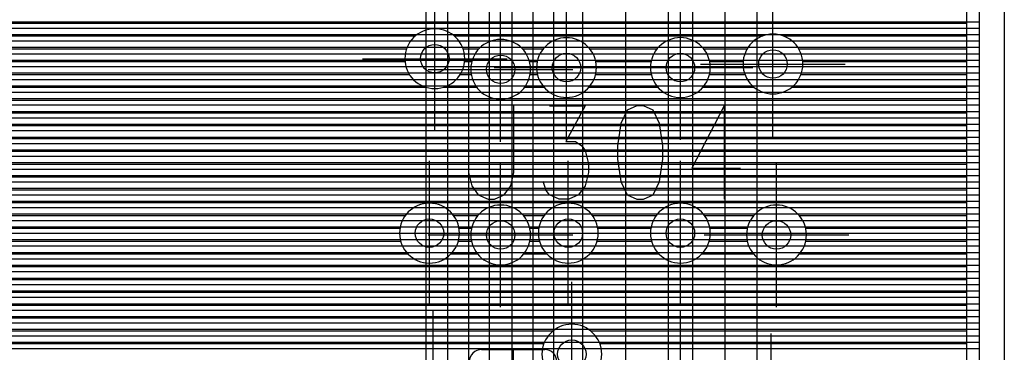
# Model space of a CAD drawing. Extents: x 25 to 291, y 23 to 136.
# Tile 128 of 147: x 72.57 to 86.4, y 92.43 to 97.1. Entities that reach past the tile are written whole.
import ezdxf

# ---------------------------------------------------------------- set-up
doc = ezdxf.new("R2010")
doc.units = 0
doc.layers.get('0').update_dxf_attribs({"linetype": 'CONTINUOUS'})
for name, color, linetype in [('copper_layer_2', 1, 'CONTINUOUS'), ('copper_layer_3', 3, 'CONTINUOUS'), ('copper_layer_bottom', 4, 'CONTINUOUS'), ('copper_layer_top', 5, 'CONTINUOUS'), ('drill_drawing', 6, 'CONTINUOUS'), ('silkscreen_top', 1, 'CONTINUOUS')]:
    doc.layers.add(name, color=color, linetype=linetype)

# ---------------------------------------------------------------- blocks, each defined once
blk = doc.blocks.new('D20')
blk.add_circle((0, 0), 0.2)

msp = doc.modelspace()

# ---------------------------------------------------------------- linework, layer by layer
at = {"layer": 'copper_layer_2', "color": 1}
for points in [[(86.050292, 25.750064), (86.050292, 125.050292), (79.550165, 125.050292), (79.550165, 123.400305)], [(38.302261, 96.979934), (86.050292, 96.979934)], [(38.316993, 97.06985), (86.050292, 97.06985)], [(38.279909, 96.889764), (86.050292, 96.889764)], [(43.258827, 96.799848), (86.050292, 96.799848)], [(43.348997, 96.709931), (86.050292, 96.709931)], [(43.398019, 96.619761), (86.050292, 96.619761)], [(43.421387, 96.529845), (86.050292, 96.529845)], [(43.423419, 96.439929), (86.050292, 96.439929)], [(43.404877, 96.349759), (86.050292, 96.349759)], [(43.283465, 96.169926), (86.050292, 96.169926)], [(43.362205, 96.259843), (86.050292, 96.259843)], [(43.086106, 96.079756), (86.050292, 96.079756)], [(66.556007, 95.98984), (86.050292, 95.98984)], [(66.705867, 95.899924), (86.050292, 95.899924)], [(66.776734, 95.809754), (86.050292, 95.809754)], [(66.814834, 95.719837), (86.050292, 95.719837)], [(66.829566, 95.629921), (86.050292, 95.629921)], [(66.796546, 95.449835), (86.050292, 95.449835)], [(66.823978, 95.539751), (86.050292, 95.539751)], [(66.742189, 95.359919), (86.050292, 95.359919)], [(44.211582, 95.179832), (86.050292, 95.179832)], [(66.640335, 95.269749), (86.050292, 95.269749)], [(44.219202, 95.089916), (86.050292, 95.089916)], [(44.210312, 94.90983), (86.050292, 94.90983)], [(44.218948, 94.999746), (86.050292, 94.999746)], [(44.193294, 94.819914), (86.050292, 94.819914)], [(44.13208, 94.639827), (86.050292, 94.639827)], [(44.167386, 94.729743), (86.050292, 94.729743)], [(44.085852, 94.549911), (86.050292, 94.549911)], [(43.95301, 94.369825), (86.050292, 94.369825)], [(44.027178, 94.459741), (86.050292, 94.459741)], [(43.729743, 94.189738), (86.050292, 94.189738)], [(43.85776, 94.279909), (86.050292, 94.279909)], [(43.531369, 94.099822), (86.050292, 94.099822)], [(38.042672, 93.919736), (86.050292, 93.919736)], [(38.114554, 94.009906), (86.050292, 94.009906)], [(37.953518, 93.82982), (86.050292, 93.82982)], [(37.684531, 93.649733), (86.050292, 93.649733)], [(37.83998, 93.739903), (86.050292, 93.739903)], [(37.409449, 93.559817), (86.050292, 93.559817)], [(25.750064, 93.469901), (86.050292, 93.469901)], [(25.750064, 93.379731), (86.050292, 93.379731)], [(25.750064, 93.289815), (86.050292, 93.289815)], [(37.532893, 93.199898), (86.050292, 93.199898)], [(37.744221, 93.109728), (86.050292, 93.109728)], [(40.784608, 93.019812), (86.050292, 93.019812)], [(41.12827, 92.929896), (86.050292, 92.929896)], [(41.293625, 92.839726), (86.050292, 92.839726)], [(41.412497, 92.749809), (86.050292, 92.749809)], [(41.504953, 92.659893), (86.050292, 92.659893)], [(41.579121, 92.569977), (86.050292, 92.569977)], [(41.639319, 92.479807), (86.050292, 92.479807)]]:
    msp.add_lwpolyline(points, dxfattribs=at)
at = {"layer": 'copper_layer_3', "color": 3}
for points in [[(85.875286, 55.650241), (85.875286, 99.795276), (80.036576, 99.795276), (79.424689, 99.183134)], [(66.77013, 97.049784), (85.875286, 97.049784)], [(66.77013, 96.869952), (78.127762, 96.869952)], [(78.672593, 96.869952), (83.006604, 96.869952)], [(83.293879, 96.869952), (85.875286, 96.869952)], [(66.77013, 96.689865), (78.004064, 96.689865)], [(78.796292, 96.689865), (79.021082, 96.689865)], [(79.629413, 96.689865), (79.924054, 96.689865)], [(80.576327, 96.689865), (81.524003, 96.689865)], [(82.176276, 96.689865), (82.78918, 96.689865)], [(83.511049, 96.689865), (85.875286, 96.689865)], [(66.77013, 96.509779), (77.981966, 96.509779)], [(78.818136, 96.509779), (78.919736, 96.509779)], [(79.730505, 96.509779), (79.83871, 96.509779)], [(80.661671, 96.509779), (81.438659, 96.509779)], [(82.261621, 96.509779), (82.731521, 96.509779)], [(83.568707, 96.509779), (85.875286, 96.509779)], [(66.77013, 96.329947), (78.042672, 96.329947)], [(78.757684, 96.329947), (78.9111, 96.329947)], [(79.739141, 96.329947), (79.840996, 96.329947)], [(80.659131, 96.329947), (81.441199, 96.329947)], [(82.259081, 96.329947), (82.75616, 96.329947)], [(83.544323, 96.329947), (85.875286, 96.329947)], [(66.77013, 96.14986), (78.273051, 96.14986)], [(78.527305, 96.14986), (78.987808, 96.14986)], [(79.662433, 96.14986), (79.932944, 96.14986)], [(80.567437, 96.14986), (81.532893, 96.14986)], [(82.167386, 96.14986), (82.88443, 96.14986)], [(83.415799, 96.14986), (85.875286, 96.14986)], [(66.777496, 95.969774), (85.875286, 95.969774)], [(67.246888, 95.789942), (85.875286, 95.789942)], [(67.454153, 95.609855), (85.875286, 95.609855)], [(67.509017, 95.429769), (85.875286, 95.429769)], [(67.482347, 95.249936), (85.875286, 95.249936)], [(67.349505, 95.06985), (85.875286, 95.06985)], [(59.445009, 94.889764), (85.875286, 94.889764)], [(59.515875, 94.709931), (85.875286, 94.709931)], [(59.502413, 94.529845), (85.875286, 94.529845)], [(67.232918, 94.349759), (77.9873, 94.349759)], [(78.662941, 94.349759), (79.007366, 94.349759)], [(79.642875, 94.349759), (79.937516, 94.349759)], [(80.612903, 94.349759), (81.512319, 94.349759)], [(82.18796, 94.349759), (82.882398, 94.349759)], [(83.517907, 94.349759), (85.875286, 94.349759)], [(67.384303, 94.169926), (77.910846, 94.169926)], [(78.739395, 94.169926), (78.915926, 94.169926)], [(79.734315, 94.169926), (79.861062, 94.169926)], [(80.689357, 94.169926), (81.435865, 94.169926)], [(82.264415, 94.169926), (82.790958, 94.169926)], [(83.609347, 94.169926), (85.875286, 94.169926)], [(67.420117, 93.98984), (77.91999, 93.98984)], [(78.730505, 93.98984), (78.913894, 93.98984)], [(79.736347, 93.98984), (79.869952, 93.98984)], [(80.680467, 93.98984), (81.445009, 93.98984)], [(82.255525, 93.98984), (82.788926, 93.98984)], [(83.611379, 93.98984), (85.875286, 93.98984)], [(67.374651, 93.809754), (78.02159, 93.809754)], [(78.628651, 93.809754), (78.999492, 93.809754)], [(79.650749, 93.809754), (79.971552, 93.809754)], [(80.578613, 93.809754), (81.546609, 93.809754)], [(82.15367, 93.809754), (82.874524, 93.809754)], [(83.525781, 93.809754), (85.875286, 93.809754)], [(67.198374, 93.629921), (85.875286, 93.629921)], [(64.518669, 93.449835), (85.875286, 93.449835)], [(53.188468, 93.269749), (85.875286, 93.269749)], [(51.319787, 93.089916), (85.875286, 93.089916)], [(51.286259, 92.90983), (85.875286, 92.90983)], [(67.225044, 92.729743), (80.065024, 92.729743)], [(80.585471, 92.729743), (85.875286, 92.729743)], [(67.382017, 92.549911), (79.93269, 92.549911)], [(80.717551, 92.549911), (85.875286, 92.549911)]]:
    msp.add_lwpolyline(points, dxfattribs=at)
for points in [[(78.820168, 96.550165), (78.820168, 96.550165), (78.820168, 96.550165, 1), (77.979934, 96.550165), (77.979934, 96.550165), (77.979934, 96.550165, 1), (78.820168, 96.550165), (78.820168, 96.550165)], [(78.820168, 96.550165), (78.820168, 96.550165), (78.820168, 96.550165, 1), (77.979934, 96.550165), (77.979934, 96.550165), (77.979934, 96.550165, 1), (78.820168, 96.550165), (78.820168, 96.550165)], [(79.745237, 96.400305), (79.745237, 96.400305), (79.745237, 96.400305, 1), (78.905004, 96.400305), (78.905004, 96.400305), (78.905004, 96.400305, 1), (79.745237, 96.400305), (79.745237, 96.400305)], [(79.745237, 96.400305), (79.745237, 96.400305), (79.745237, 96.400305, 1), (78.905004, 96.400305), (78.905004, 96.400305), (78.905004, 96.400305, 1), (79.745237, 96.400305), (79.745237, 96.400305)], [(80.670053, 96.425197), (80.670053, 96.425197), (80.670053, 96.425197, 1), (79.830328, 96.425197), (79.830328, 96.425197), (79.830328, 96.425197, 1), (80.670053, 96.425197), (80.670053, 96.425197)], [(80.670053, 96.425197), (80.670053, 96.425197), (80.670053, 96.425197, 1), (79.830328, 96.425197), (79.830328, 96.425197), (79.830328, 96.425197, 1), (80.670053, 96.425197), (80.670053, 96.425197)], [(82.270257, 96.425197), (82.270257, 96.425197), (82.270257, 96.425197, 1), (81.430023, 96.425197), (81.430023, 96.425197), (81.430023, 96.425197, 1), (82.270257, 96.425197), (82.270257, 96.425197)], [(82.270257, 96.425197), (82.270257, 96.425197), (82.270257, 96.425197, 1), (81.430023, 96.425197), (81.430023, 96.425197), (81.430023, 96.425197, 1), (82.270257, 96.425197), (82.270257, 96.425197)], [(83.570231, 96.475235), (83.570231, 96.475235), (83.570231, 96.475235, 1), (82.729997, 96.475235), (82.729997, 96.475235), (82.729997, 96.475235, 1), (83.570231, 96.475235), (83.570231, 96.475235)], [(83.570231, 96.475235), (83.570231, 96.475235), (83.570231, 96.475235, 1), (82.729997, 96.475235), (82.729997, 96.475235), (82.729997, 96.475235, 1), (83.570231, 96.475235), (83.570231, 96.475235)], [(78.745237, 94.100076), (78.745237, 94.100076), (78.745237, 94.100076, 1), (77.905004, 94.100076), (77.905004, 94.100076), (77.905004, 94.100076, 1), (78.745237, 94.100076), (78.745237, 94.100076)], [(78.745237, 94.100076), (78.745237, 94.100076), (78.745237, 94.100076, 1), (77.905004, 94.100076), (77.905004, 94.100076), (77.905004, 94.100076, 1), (78.745237, 94.100076), (78.745237, 94.100076)], [(79.745237, 94.075184), (79.745237, 94.075184), (79.745237, 94.075184, 1), (78.905004, 94.075184), (78.905004, 94.075184), (78.905004, 94.075184, 1), (79.745237, 94.075184), (79.745237, 94.075184)], [(79.745237, 94.075184), (79.745237, 94.075184), (79.745237, 94.075184, 1), (78.905004, 94.075184), (78.905004, 94.075184), (78.905004, 94.075184, 1), (79.745237, 94.075184), (79.745237, 94.075184)], [(80.695199, 94.100076), (80.695199, 94.100076), (80.695199, 94.100076, 1), (79.854966, 94.100076), (79.854966, 94.100076), (79.854966, 94.100076, 1), (80.695199, 94.100076), (80.695199, 94.100076)], [(80.695199, 94.100076), (80.695199, 94.100076), (80.695199, 94.100076, 1), (79.854966, 94.100076), (79.854966, 94.100076), (79.854966, 94.100076, 1), (80.695199, 94.100076), (80.695199, 94.100076)], [(82.270257, 94.100076), (82.270257, 94.100076), (82.270257, 94.100076, 1), (81.430023, 94.100076), (81.430023, 94.100076), (81.430023, 94.100076, 1), (82.270257, 94.100076), (82.270257, 94.100076)], [(82.270257, 94.100076), (82.270257, 94.100076), (82.270257, 94.100076, 1), (81.430023, 94.100076), (81.430023, 94.100076), (81.430023, 94.100076, 1), (82.270257, 94.100076), (82.270257, 94.100076)], [(83.620269, 94.075184), (83.620269, 94.075184), (83.620269, 94.075184, 1), (82.780036, 94.075184), (82.780036, 94.075184), (82.780036, 94.075184, 1), (83.620269, 94.075184), (83.620269, 94.075184)], [(83.620269, 94.075184), (83.620269, 94.075184), (83.620269, 94.075184, 1), (82.780036, 94.075184), (82.780036, 94.075184), (82.780036, 94.075184, 1), (83.620269, 94.075184), (83.620269, 94.075184)], [(80.745237, 92.400305), (80.745237, 92.400305), (80.745237, 92.400305, 1), (79.905004, 92.400305), (79.905004, 92.400305), (79.905004, 92.400305, 1), (80.745237, 92.400305), (80.745237, 92.400305)], [(80.745237, 92.400305), (80.745237, 92.400305), (80.745237, 92.400305, 1), (79.905004, 92.400305), (79.905004, 92.400305), (79.905004, 92.400305, 1), (80.745237, 92.400305), (80.745237, 92.400305)]]:
    msp.add_lwpolyline(points, format="xyb", dxfattribs=at)
at = {"layer": 'copper_layer_bottom', "color": 4}
for points in [[(86.050292, 25.750064), (86.050292, 125.050292), (79.550165, 125.050292), (79.550165, 123.400305)], [(57.390145, 115.380239), (58.660147, 116.650241), (62.85014, 116.650241), (63.495047, 117.295149), (64.825248, 117.295149), (66.355093, 117.295149), (67.000254, 116.650241), (74.85014, 116.650241), (82.475235, 109.025146), (82.475235, 85.85014)], [(82.025146, 86.036576), (82.025146, 108.83871), (74.663703, 116.200152), (67.000254, 116.200152)], [(59.93015, 115.380239), (60.555245, 114.755144), (64.825248, 114.755144), (66.620015, 114.755144), (67.275083, 114.10033), (74.85522, 114.10033), (81.080264, 107.875286), (81.080264, 87.075184)], [(61.575057, 113.500127), (61.875032, 113.500127), (62.075184, 113.300229), (74.650241, 113.300229), (79.77521, 108.17526), (79.77521, 87.325121)], [(79.485141, 87.502921), (79.485141, 108.055118), (74.530099, 113.01016), (73.625349, 113.01016), (79.080264, 107.555245)], [(73.375159, 112.85014), (73.375159, 112.85014), (78.875032, 107.350267), (78.875032, 90.200152)], [(78.585217, 90.985522), (78.585217, 107.230124), (73.255017, 112.560325), (60.225044, 112.560325)], [(82.92507, 109.025146), (82.92507, 85.85014)], [(80.480061, 87.1524), (80.480061, 107.626619), (80.065278, 108.041656), (80.065278, 87.325121)], [(81.680213, 107.875286), (81.680213, 87.075184)], [(79.1651, 107.350267), (79.1651, 90.200152), (79.1651, 90.025146)], [(71.946152, 96.979934), (78.585217, 96.979934)], [(72.036322, 97.06985), (78.585217, 97.06985)], [(79.1651, 97.06985), (79.485141, 97.06985)], [(79.1651, 96.979934), (79.485141, 96.979934)], [(80.065278, 97.06985), (80.480061, 97.06985)], [(80.065278, 96.979934), (80.480061, 96.979934)], [(81.680213, 97.06985), (82.025146, 97.06985)], [(81.680213, 96.979934), (82.025146, 96.979934)], [(82.92507, 97.06985), (86.050292, 97.06985)], [(82.92507, 96.979934), (86.050292, 96.979934)], [(71.856236, 96.889764), (78.585217, 96.889764)], [(79.1651, 96.889764), (79.485141, 96.889764)], [(80.065278, 96.889764), (80.480061, 96.889764)], [(81.680213, 96.889764), (82.025146, 96.889764)], [(82.92507, 96.889764), (86.050292, 96.889764)], [(71.676149, 96.709931), (78.585217, 96.709931)], [(71.76632, 96.799848), (78.585217, 96.799848)], [(79.1651, 96.799848), (79.485141, 96.799848)], [(79.1651, 96.709931), (79.485141, 96.709931)], [(80.065278, 96.799848), (80.480061, 96.799848)], [(80.065278, 96.709931), (80.480061, 96.709931)], [(81.680213, 96.799848), (82.025146, 96.799848)], [(81.680213, 96.709931), (82.025146, 96.709931)], [(82.92507, 96.799848), (86.050292, 96.799848)], [(82.92507, 96.709931), (86.050292, 96.709931)], [(71.586233, 96.619761), (78.585217, 96.619761)], [(79.1651, 96.619761), (79.485141, 96.619761)], [(80.065278, 96.619761), (80.480061, 96.619761)], [(81.680213, 96.619761), (82.025146, 96.619761)], [(82.92507, 96.619761), (86.050292, 96.619761)], [(71.406147, 96.439929), (78.585217, 96.439929)], [(71.496317, 96.529845), (78.585217, 96.529845)], [(79.1651, 96.529845), (79.485141, 96.529845)], [(79.1651, 96.439929), (79.485141, 96.439929)], [(80.065278, 96.529845), (80.480061, 96.529845)], [(80.065278, 96.439929), (80.480061, 96.439929)], [(81.680213, 96.529845), (82.025146, 96.529845)], [(81.680213, 96.439929), (82.025146, 96.439929)], [(82.92507, 96.529845), (86.050292, 96.529845)], [(82.92507, 96.439929), (86.050292, 96.439929)], [(71.316231, 96.349759), (78.585217, 96.349759)], [(79.1651, 96.349759), (79.485141, 96.349759)], [(80.065278, 96.349759), (80.480061, 96.349759)], [(81.680213, 96.349759), (82.025146, 96.349759)], [(82.92507, 96.349759), (86.050292, 96.349759)], [(71.136144, 96.169926), (78.585217, 96.169926)], [(71.226314, 96.259843), (78.585217, 96.259843)], [(79.1651, 96.259843), (79.485141, 96.259843)], [(79.1651, 96.169926), (79.485141, 96.169926)], [(80.065278, 96.259843), (80.480061, 96.259843)], [(80.065278, 96.169926), (80.480061, 96.169926)], [(81.680213, 96.259843), (82.025146, 96.259843)], [(81.680213, 96.169926), (82.025146, 96.169926)], [(82.92507, 96.259843), (86.050292, 96.259843)], [(82.92507, 96.169926), (86.050292, 96.169926)], [(70.954534, 95.98984), (78.585217, 95.98984)], [(71.046228, 96.079756), (78.585217, 96.079756)], [(79.1651, 96.079756), (79.485141, 96.079756)], [(79.1651, 95.98984), (79.485141, 95.98984)], [(80.065278, 96.079756), (80.480061, 96.079756)], [(80.065278, 95.98984), (80.480061, 95.98984)], [(81.680213, 96.079756), (82.025146, 96.079756)], [(81.680213, 95.98984), (82.025146, 95.98984)], [(82.92507, 96.079756), (86.050292, 96.079756)], [(82.92507, 95.98984), (86.050292, 95.98984)], [(70.79172, 95.899924), (78.585217, 95.899924)], [(79.1651, 95.899924), (79.485141, 95.899924)], [(80.065278, 95.899924), (80.480061, 95.899924)], [(81.680213, 95.899924), (82.025146, 95.899924)], [(82.92507, 95.899924), (86.050292, 95.899924)], [(66.833376, 95.809754), (78.585217, 95.809754)], [(66.86665, 95.719837), (78.585217, 95.719837)], [(79.1651, 95.809754), (79.485141, 95.809754)], [(79.1651, 95.719837), (79.485141, 95.719837)], [(80.065278, 95.809754), (80.480061, 95.809754)], [(80.065278, 95.719837), (80.480061, 95.719837)], [(81.680213, 95.809754), (82.025146, 95.809754)], [(81.680213, 95.719837), (82.025146, 95.719837)], [(82.92507, 95.809754), (86.050292, 95.809754)], [(82.92507, 95.719837), (86.050292, 95.719837)], [(66.879604, 95.629921), (78.585217, 95.629921)], [(79.1651, 95.629921), (79.485141, 95.629921)], [(80.065278, 95.629921), (80.480061, 95.629921)], [(81.680213, 95.629921), (82.025146, 95.629921)], [(82.92507, 95.629921), (86.050292, 95.629921)], [(66.850648, 95.449835), (78.585217, 95.449835)], [(66.874524, 95.539751), (78.585217, 95.539751)], [(79.1651, 95.539751), (79.485141, 95.539751)], [(79.1651, 95.449835), (79.485141, 95.449835)], [(80.065278, 95.539751), (80.480061, 95.539751)], [(80.065278, 95.449835), (80.480061, 95.449835)], [(81.680213, 95.539751), (82.025146, 95.539751)], [(81.680213, 95.449835), (82.025146, 95.449835)], [(82.92507, 95.539751), (86.050292, 95.539751)], [(82.92507, 95.449835), (86.050292, 95.449835)], [(66.804166, 95.359919), (78.585217, 95.359919)], [(79.1651, 95.359919), (79.485141, 95.359919)], [(80.065278, 95.359919), (80.480061, 95.359919)], [(81.680213, 95.359919), (82.025146, 95.359919)], [(82.92507, 95.359919), (86.050292, 95.359919)], [(66.561849, 95.179832), (78.585217, 95.179832)], [(66.724663, 95.269749), (78.585217, 95.269749)], [(79.1651, 95.269749), (79.485141, 95.269749)], [(79.1651, 95.179832), (79.485141, 95.179832)], [(80.065278, 95.269749), (80.480061, 95.269749)], [(80.065278, 95.179832), (80.480061, 95.179832)], [(81.680213, 95.269749), (82.025146, 95.269749)], [(81.680213, 95.179832), (82.025146, 95.179832)], [(82.92507, 95.269749), (86.050292, 95.269749)], [(82.92507, 95.179832), (86.050292, 95.179832)], [(50.636271, 95.089916), (78.585217, 95.089916)], [(79.1651, 95.089916), (79.485141, 95.089916)], [(80.065278, 95.089916), (80.480061, 95.089916)], [(81.680213, 95.089916), (82.025146, 95.089916)], [(82.92507, 95.089916), (86.050292, 95.089916)], [(50.456185, 94.90983), (78.585217, 94.90983)], [(50.546101, 94.999746), (78.585217, 94.999746)], [(79.1651, 94.999746), (79.485141, 94.999746)], [(79.1651, 94.90983), (79.485141, 94.90983)], [(80.065278, 94.999746), (80.480061, 94.999746)], [(80.065278, 94.90983), (80.480061, 94.90983)], [(81.680213, 94.999746), (82.025146, 94.999746)], [(81.680213, 94.90983), (82.025146, 94.90983)], [(82.92507, 94.999746), (86.050292, 94.999746)], [(82.92507, 94.90983), (86.050292, 94.90983)], [(50.366269, 94.819914), (78.585217, 94.819914)], [(79.1651, 94.819914), (79.485141, 94.819914)], [(80.065278, 94.819914), (80.480061, 94.819914)], [(81.680213, 94.819914), (82.025146, 94.819914)], [(82.92507, 94.819914), (86.050292, 94.819914)], [(50.186182, 94.639827), (78.585217, 94.639827)], [(50.276099, 94.729743), (78.585217, 94.729743)], [(79.1651, 94.729743), (79.485141, 94.729743)], [(79.1651, 94.639827), (79.485141, 94.639827)], [(80.065278, 94.729743), (80.480061, 94.729743)], [(80.065278, 94.639827), (80.480061, 94.639827)], [(81.680213, 94.729743), (82.025146, 94.729743)], [(81.680213, 94.639827), (82.025146, 94.639827)], [(82.92507, 94.729743), (86.050292, 94.729743)], [(82.92507, 94.639827), (86.050292, 94.639827)], [(50.096266, 94.549911), (78.585217, 94.549911)], [(79.1651, 94.549911), (79.485141, 94.549911)], [(80.065278, 94.549911), (80.480061, 94.549911)], [(81.680213, 94.549911), (82.025146, 94.549911)], [(82.92507, 94.549911), (86.050292, 94.549911)], [(49.91618, 94.369825), (78.585217, 94.369825)], [(50.006096, 94.459741), (78.585217, 94.459741)], [(79.1651, 94.459741), (79.485141, 94.459741)], [(79.1651, 94.369825), (79.485141, 94.369825)], [(80.065278, 94.459741), (80.480061, 94.459741)], [(80.065278, 94.369825), (80.480061, 94.369825)], [(81.680213, 94.459741), (82.025146, 94.459741)], [(81.680213, 94.369825), (82.025146, 94.369825)], [(82.92507, 94.459741), (86.050292, 94.459741)], [(82.92507, 94.369825), (86.050292, 94.369825)], [(49.736093, 94.189738), (78.585217, 94.189738)], [(49.826264, 94.279909), (78.585217, 94.279909)], [(79.1651, 94.279909), (79.485141, 94.279909)], [(79.1651, 94.189738), (79.485141, 94.189738)], [(80.065278, 94.279909), (80.480061, 94.279909)], [(80.065278, 94.189738), (80.480061, 94.189738)], [(81.680213, 94.279909), (82.025146, 94.279909)], [(81.680213, 94.189738), (82.025146, 94.189738)], [(82.92507, 94.279909), (86.050292, 94.279909)], [(82.92507, 94.189738), (86.050292, 94.189738)], [(49.646177, 94.099822), (78.585217, 94.099822)], [(79.1651, 94.099822), (79.485141, 94.099822)], [(80.065278, 94.099822), (80.480061, 94.099822)], [(81.680213, 94.099822), (82.025146, 94.099822)], [(82.92507, 94.099822), (86.050292, 94.099822)], [(49.466091, 93.919736), (78.585217, 93.919736)], [(49.556261, 94.009906), (78.585217, 94.009906)], [(79.1651, 94.009906), (79.485141, 94.009906)], [(79.1651, 93.919736), (79.485141, 93.919736)], [(80.065278, 94.009906), (80.480061, 94.009906)], [(80.065278, 93.919736), (80.480061, 93.919736)], [(81.680213, 94.009906), (82.025146, 94.009906)], [(81.680213, 93.919736), (82.025146, 93.919736)], [(82.92507, 94.009906), (86.050292, 94.009906)], [(82.92507, 93.919736), (86.050292, 93.919736)], [(49.376175, 93.82982), (78.585217, 93.82982)], [(79.1651, 93.82982), (79.485141, 93.82982)], [(80.065278, 93.82982), (80.480061, 93.82982)], [(81.680213, 93.82982), (82.025146, 93.82982)], [(82.92507, 93.82982), (86.050292, 93.82982)], [(49.196088, 93.649733), (78.585217, 93.649733)], [(49.286259, 93.739903), (78.585217, 93.739903)], [(79.1651, 93.739903), (79.485141, 93.739903)], [(79.1651, 93.649733), (79.485141, 93.649733)], [(80.065278, 93.739903), (80.480061, 93.739903)], [(80.065278, 93.649733), (80.480061, 93.649733)], [(81.680213, 93.739903), (82.025146, 93.739903)], [(81.680213, 93.649733), (82.025146, 93.649733)], [(82.92507, 93.739903), (86.050292, 93.739903)], [(82.92507, 93.649733), (86.050292, 93.649733)], [(49.106172, 93.559817), (78.585217, 93.559817)], [(79.1651, 93.559817), (79.485141, 93.559817)], [(80.065278, 93.559817), (80.480061, 93.559817)], [(81.680213, 93.559817), (82.025146, 93.559817)], [(82.92507, 93.559817), (86.050292, 93.559817)], [(48.926086, 93.379731), (78.585217, 93.379731)], [(49.016256, 93.469901), (78.585217, 93.469901)], [(79.1651, 93.469901), (79.485141, 93.469901)], [(79.1651, 93.379731), (79.485141, 93.379731)], [(80.065278, 93.469901), (80.480061, 93.469901)], [(80.065278, 93.379731), (80.480061, 93.379731)], [(81.680213, 93.469901), (82.025146, 93.469901)], [(81.680213, 93.379731), (82.025146, 93.379731)], [(82.92507, 93.469901), (86.050292, 93.469901)], [(82.92507, 93.379731), (86.050292, 93.379731)], [(48.83617, 93.289815), (78.585217, 93.289815)], [(79.1651, 93.289815), (79.485141, 93.289815)], [(80.065278, 93.289815), (80.480061, 93.289815)], [(81.680213, 93.289815), (82.025146, 93.289815)], [(82.92507, 93.289815), (86.050292, 93.289815)], [(48.656083, 93.109728), (78.585217, 93.109728)], [(48.746253, 93.199898), (78.585217, 93.199898)], [(79.1651, 93.199898), (79.485141, 93.199898)], [(79.1651, 93.109728), (79.485141, 93.109728)], [(80.065278, 93.199898), (80.480061, 93.199898)], [(80.065278, 93.109728), (80.480061, 93.109728)], [(81.680213, 93.199898), (82.025146, 93.199898)], [(81.680213, 93.109728), (82.025146, 93.109728)], [(82.92507, 93.199898), (86.050292, 93.199898)], [(82.92507, 93.109728), (86.050292, 93.109728)], [(48.566167, 93.019812), (78.585217, 93.019812)], [(79.1651, 93.019812), (79.485141, 93.019812)], [(80.065278, 93.019812), (80.480061, 93.019812)], [(81.680213, 93.019812), (82.025146, 93.019812)], [(82.92507, 93.019812), (86.050292, 93.019812)], [(48.386081, 92.839726), (78.585217, 92.839726)], [(48.476251, 92.929896), (78.585217, 92.929896)], [(79.1651, 92.929896), (79.485141, 92.929896)], [(79.1651, 92.839726), (79.485141, 92.839726)], [(80.065278, 92.929896), (80.480061, 92.929896)], [(80.065278, 92.839726), (80.480061, 92.839726)], [(81.680213, 92.929896), (82.025146, 92.929896)], [(81.680213, 92.839726), (82.025146, 92.839726)], [(82.92507, 92.929896), (86.050292, 92.929896)], [(82.92507, 92.839726), (86.050292, 92.839726)], [(48.296165, 92.749809), (78.585217, 92.749809)], [(79.1651, 92.749809), (79.485141, 92.749809)], [(80.065278, 92.749809), (80.480061, 92.749809)], [(81.680213, 92.749809), (82.025146, 92.749809)], [(82.92507, 92.749809), (86.050292, 92.749809)], [(48.116078, 92.569977), (78.585217, 92.569977)], [(48.206248, 92.659893), (78.585217, 92.659893)], [(79.1651, 92.659893), (79.485141, 92.659893)], [(79.1651, 92.569977), (79.485141, 92.569977)], [(80.065278, 92.659893), (80.480061, 92.659893)], [(80.065278, 92.569977), (80.480061, 92.569977)], [(81.680213, 92.659893), (82.025146, 92.659893)], [(81.680213, 92.569977), (82.025146, 92.569977)], [(82.92507, 92.659893), (86.050292, 92.659893)], [(82.92507, 92.569977), (86.050292, 92.569977)], [(48.026162, 92.479807), (78.585217, 92.479807)], [(79.1651, 92.479807), (79.485141, 92.479807)], [(80.065278, 92.479807), (80.480061, 92.479807)], [(81.680213, 92.479807), (82.025146, 92.479807)], [(82.92507, 92.479807), (86.050292, 92.479807)]]:
    msp.add_lwpolyline(points, dxfattribs=at)
at = {"layer": 'copper_layer_top', "color": 5}
for points in [[(86.050292, 25.750064), (86.050292, 125.050292), (79.550165, 125.050292), (79.550165, 123.400305)], [(66.09017, 97.06985), (86.050292, 97.06985)], [(66.09017, 96.979934), (86.050292, 96.979934)], [(66.09017, 96.889764), (86.050292, 96.889764)], [(66.09017, 96.799848), (86.050292, 96.799848)], [(66.09017, 96.709931), (86.050292, 96.709931)], [(66.09017, 96.619761), (86.050292, 96.619761)], [(66.09017, 96.529845), (86.050292, 96.529845)], [(66.09017, 96.439929), (86.050292, 96.439929)], [(66.09017, 96.349759), (86.050292, 96.349759)], [(66.09017, 96.259843), (86.050292, 96.259843)], [(66.09017, 96.169926), (86.050292, 96.169926)], [(66.09017, 96.079756), (86.050292, 96.079756)], [(66.671831, 95.98984), (86.050292, 95.98984)], [(66.774448, 95.899924), (86.050292, 95.899924)], [(66.833376, 95.809754), (86.050292, 95.809754)], [(66.86665, 95.719837), (86.050292, 95.719837)], [(66.879604, 95.629921), (86.050292, 95.629921)], [(66.850648, 95.449835), (86.050292, 95.449835)], [(66.874524, 95.539751), (86.050292, 95.539751)], [(66.804166, 95.359919), (86.050292, 95.359919)], [(66.720091, 95.179832), (86.050292, 95.179832)], [(66.724663, 95.269749), (86.050292, 95.269749)], [(66.720091, 95.089916), (86.050292, 95.089916)], [(66.720091, 94.999746), (86.050292, 94.999746)], [(66.720091, 94.90983), (86.050292, 94.90983)], [(66.720091, 94.819914), (86.050292, 94.819914)], [(66.720091, 94.729743), (86.050292, 94.729743)], [(66.720091, 94.639827), (86.050292, 94.639827)], [(66.720091, 94.549911), (86.050292, 94.549911)], [(66.720091, 94.459741), (86.050292, 94.459741)], [(66.720091, 94.369825), (86.050292, 94.369825)], [(66.720091, 94.279909), (86.050292, 94.279909)], [(66.720091, 94.189738), (86.050292, 94.189738)], [(66.720091, 94.099822), (86.050292, 94.099822)], [(66.720091, 94.009906), (86.050292, 94.009906)], [(66.720091, 93.919736), (86.050292, 93.919736)], [(66.720091, 93.82982), (86.050292, 93.82982)], [(66.720091, 93.739903), (86.050292, 93.739903)], [(66.720091, 93.649733), (86.050292, 93.649733)], [(66.720091, 93.559817), (86.050292, 93.559817)], [(66.720091, 93.469901), (86.050292, 93.469901)], [(66.720091, 93.379731), (86.050292, 93.379731)], [(66.720091, 93.289815), (86.050292, 93.289815)], [(66.720091, 93.199898), (86.050292, 93.199898)], [(66.720091, 93.109728), (86.050292, 93.109728)], [(66.720091, 93.019812), (86.050292, 93.019812)], [(66.720091, 92.929896), (86.050292, 92.929896)], [(66.720091, 92.839726), (86.050292, 92.839726)], [(66.720091, 92.749809), (86.050292, 92.749809)], [(66.720091, 92.659893), (86.050292, 92.659893)], [(66.720091, 92.569977), (86.050292, 92.569977)], [(66.720091, 92.479807), (86.050292, 92.479807)], [(79.055118, 92.465075), (79.945136, 92.465075)], [(79.500127, 92.465075), (79.500127, 92.295149)]]:
    msp.add_lwpolyline(points, dxfattribs=at)
for points in [[(79.055118, 92.465075), (79.055118, 92.465075), (79.055118, 92.465075, 0.414214), (78.885192, 92.295149), (78.885192, 92.295149)], [(80.115062, 92.295149), (80.115062, 92.295149), (80.115062, 92.295149, 0.414214), (79.945136, 92.465075), (79.945136, 92.465075)]]:
    msp.add_lwpolyline(points, format="xyb", dxfattribs=at)
at = {"layer": 'drill_drawing', "color": 6}
for points in [[(25.400051, 25.400051), (25.400051, 125.400305), (31.725171, 125.400305), (31.725171, 126.700279), (39.474981, 126.700279), (39.474981, 125.400305), (71.600203, 125.400305), (71.600203, 123.400305), (79.200152, 123.400305), (79.200152, 125.400305), (86.400051, 125.400305), (86.400051, 25.400051), (25.400051, 25.400051)], [(78.400051, 95.534163), (78.400051, 97.566167)], [(79.325121, 95.384303), (79.325121, 97.416307)], [(80.250191, 95.409195), (80.250191, 97.441199)], [(81.85014, 95.409195), (81.85014, 97.441199)], [(83.150114, 95.459233), (83.150114, 97.491237)], [(77.384049, 96.550165), (79.416053, 96.550165)], [(79.234188, 96.425197), (81.266193, 96.425197)], [(80.834138, 96.425197), (82.866142, 96.425197)], [(82.134112, 96.475235), (84.166116, 96.475235)], [(78.309119, 96.400305), (80.341123, 96.400305)], [(78.325121, 93.084074), (78.325121, 95.116078)], [(79.325121, 93.059182), (79.325121, 95.091186)], [(80.275083, 93.084074), (80.275083, 95.116078)], [(81.85014, 93.084074), (81.85014, 95.116078)], [(83.200152, 93.059182), (83.200152, 95.091186)], [(77.309119, 94.100076), (79.341123, 94.100076)], [(78.309119, 94.075184), (80.341123, 94.075184)], [(79.259081, 94.100076), (81.291085, 94.100076)], [(80.834138, 94.100076), (82.866142, 94.100076)], [(82.18415, 94.075184), (84.216154, 94.075184)], [(80.325121, 91.384303), (80.325121, 93.416307)], [(78.375159, 90.984252), (78.375159, 93.016256)], [(81.85014, 90.984252), (81.85014, 93.016256)], [(83.125222, 90.659131), (83.125222, 92.691135)]]:
    msp.add_lwpolyline(points, dxfattribs=at)
at = {"layer": 'silkscreen_top', "color": 1}
for points in [[(77.875032, 100.950216), (78.275083, 100.950216), (78.275083, 89.85014), (77.875032, 89.85014)], [(78.875032, 95.887732), (78.875032, 94.950216), (78.920498, 94.762764), (79.01143, 94.637795), (79.147828, 94.575311), (79.23876, 94.575311), (79.375159, 94.637795), (79.466091, 94.762764), (79.511557, 94.950216), (79.511557, 95.887732)], [(80.01143, 95.887732), (80.511557, 95.887732), (80.23876, 95.387605), (80.375159, 95.387605), (80.466091, 95.325121), (80.511557, 95.262637), (80.557023, 95.075184), (80.557023, 94.950216), (80.511557, 94.762764), (80.420625, 94.637795), (80.284227, 94.575311), (80.147828, 94.575311), (80.01143, 94.637795), (79.965964, 94.700279), (79.920498, 94.825248)], [(81.23876, 95.887732), (81.102362, 95.825248), (81.01143, 95.637795), (80.965964, 95.325121), (80.965964, 95.137668), (81.01143, 94.825248), (81.102362, 94.637795), (81.23876, 94.575311), (81.329693, 94.575311), (81.466091, 94.637795), (81.557023, 94.825248), (81.602489, 95.137668), (81.602489, 95.325121), (81.557023, 95.637795), (81.466091, 95.825248), (81.329693, 95.887732), (81.23876, 95.887732)], [(82.466091, 95.887732), (82.01143, 95.0127), (82.693421, 95.0127)], [(82.466091, 95.887732), (82.466091, 94.575311)]]:
    msp.add_lwpolyline(points, dxfattribs=at)

# ---------------------------------------------------------------- block references
at = {"layer": 'copper_layer_2'}
for p in [(78.400051, 96.550165), (79.325121, 96.400305), (80.250191, 96.425197), (81.85014, 96.425197), (83.150114, 96.475235), (78.325121, 94.100076), (79.325121, 94.075184), (80.275083, 94.100076), (81.85014, 94.100076), (83.200152, 94.075184), (80.325121, 92.400305)]:
    msp.add_blockref('D20', p, dxfattribs=at)
at = {"layer": 'copper_layer_bottom'}
for p in [(78.400051, 96.550165), (79.325121, 96.400305), (80.250191, 96.425197), (81.85014, 96.425197), (83.150114, 96.475235), (78.325121, 94.100076), (79.325121, 94.075184), (80.275083, 94.100076), (81.85014, 94.100076), (83.200152, 94.075184), (80.325121, 92.400305)]:
    msp.add_blockref('D20', p, dxfattribs=at)
at = {"layer": 'copper_layer_top'}
for p in [(78.400051, 96.550165), (79.325121, 96.400305), (80.250191, 96.425197), (81.85014, 96.425197), (83.150114, 96.475235), (78.325121, 94.100076), (79.325121, 94.075184), (80.275083, 94.100076), (81.85014, 94.100076), (83.200152, 94.075184), (80.325121, 92.400305)]:
    msp.add_blockref('D20', p, dxfattribs=at)

doc.saveas('drawing.dxf')
